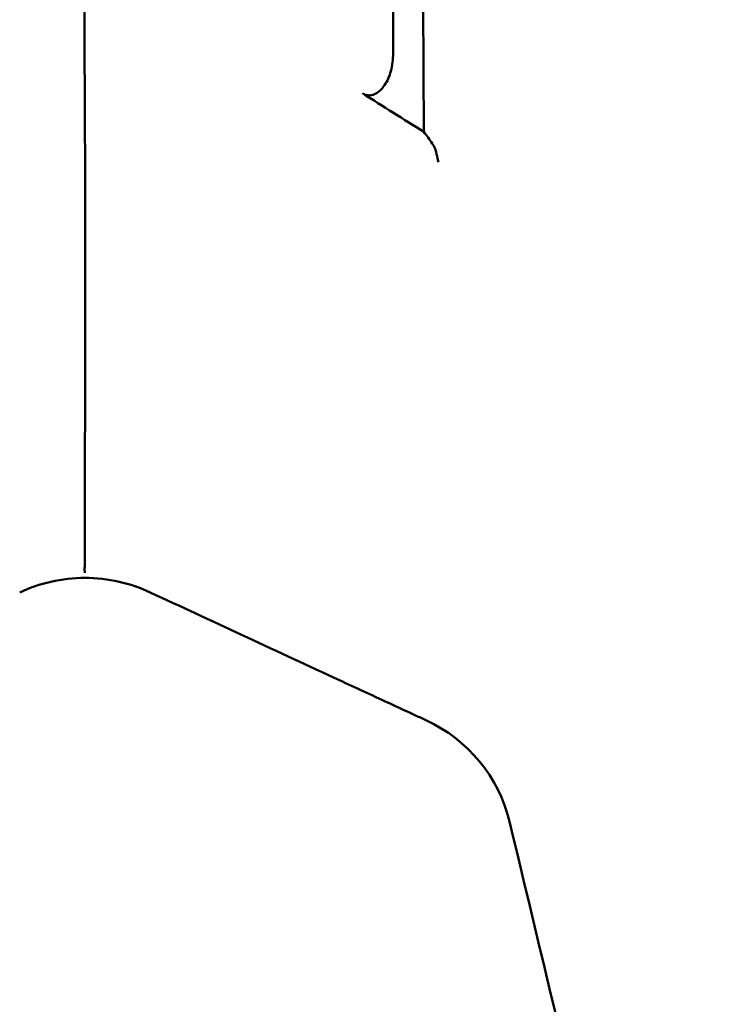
# Model space of a CAD drawing. Header units: millimetres. Extents: x 0 to 6049, y -120 to 1682.
# Tile 141 of 256: x 1376 to 1409, y 1085 to 1132. Entities that reach past the tile are written whole.
import ezdxf

# ---------------------------------------------------------------- set-up
doc = ezdxf.new("R2010")
doc.units = ezdxf.units.MM
doc.header["$LTSCALE"] = 2
doc.layers.add('Sichtbar (ISO)', color=7, linetype='Continuous', lineweight=50)

msp = doc.modelspace()

# ---------------------------------------------------------------- linework, layer by layer
at = {"layer": 'Sichtbar (ISO)'}
msp.add_line((1396.327, 1098.33), (1396.328, 1098.33), dxfattribs=at)
for start, end in [(89.5526, 89.5853), (270.4199, 270.445)]:
    msp.add_arc((1378.907, 1120.37), 1.6, start, end, dxfattribs=at)
msp.add_ellipse((1391.557, 1091.624), major_axis=(6.828, 3.734), ratio=0.951912, start_param=6.030609, end_param=6.897306, dxfattribs=at)
for points, knots in [([(1378.907, 1245.37), (1378.907, 1235.343), (1378.907, 1225.853), (1378.907, 1216.76), (1378.907, 1216.717), (1378.907, 1216.675), (1378.907, 1216.632), (1378.907, 1207.586), (1378.908, 1198.933), (1378.907, 1190.705), (1378.907, 1189.796), (1378.907, 1188.893), (1378.907, 1187.996), (1378.906, 1183.072), (1378.904, 1178.303), (1378.905, 1173.688), (1378.905, 1171.483), (1378.906, 1169.312), (1378.907, 1167.177), (1378.909, 1164.522), (1378.911, 1161.922), (1378.913, 1159.364), (1378.916, 1154.774), (1378.917, 1150.316), (1378.907, 1145.939), (1378.906, 1145.641), (1378.906, 1145.343), (1378.905, 1145.045), (1378.893, 1140.182), (1378.876, 1135.532), (1378.887, 1130.716), (1378.891, 1129.115), (1378.897, 1127.496), (1378.907, 1125.927), (1378.912, 1125.145), (1378.915, 1124.354), (1378.917, 1123.57), (1378.92, 1122.483), (1378.92, 1121.412), (1378.92, 1120.346), (1378.92, 1119.329), (1378.92, 1118.315), (1378.919, 1117.279), (1378.917, 1115.28), (1378.911, 1113.194), (1378.906, 1111.099), (1378.904, 1110.38), (1378.902, 1109.66), (1378.901, 1108.942), (1378.9, 1107.908), (1378.899, 1106.863), (1378.899, 1105.804)], [0, 0, 0, 0, 0.166667, 0.166667, 0.166667, 0.167449, 0.167449, 0.167449, 0.333333, 0.333333, 0.333333, 0.351641, 0.351641, 0.351641, 0.452041, 0.452041, 0.452041, 0.5, 0.5, 0.5, 0.559643, 0.559643, 0.559643, 0.666667, 0.666667, 0.666667, 0.673973, 0.673973, 0.673973, 0.79358, 0.79358, 0.79358, 0.833333, 0.833333, 0.833333, 0.853158, 0.853158, 0.853158, 0.880667, 0.880667, 0.880667, 0.906913, 0.906913, 0.906913, 0.957582, 0.957582, 0.957582, 0.974962, 0.974962, 0.974962, 1, 1, 1, 1]), ([(1393.529, 1245.37), (1393.529, 1225.355), (1393.529, 1198.277), (1393.529, 1169.215), (1393.529, 1167.311), (1393.529, 1151.724), (1393.529, 1149.731), (1393.529, 1144.03), (1393.529, 1141.84), (1393.529, 1137.353), (1393.529, 1135.859), (1393.529, 1133.632), (1393.529, 1132.889), (1393.529, 1131.393), (1393.529, 1130.69), (1393.529, 1129.955)], [-13.491823, -13.491823, -13.491823, -13.491823, -5.416802, -5.416802, -2.208545, -2.208545, -1.743804, -1.743804, -0.871484, -0.871484, -0.437089, -0.437089, -0.220601, -0.220601, -0.000001, -0.000001, -0.000001, -0.000001]), ([(1394.907, 1245.37), (1394.911, 1210.483), (1394.911, 1191.048), (1394.918, 1167.858), (1394.919, 1165.493), (1394.921, 1160.579), (1394.922, 1157.757), (1394.926, 1152.98), (1394.927, 1151.025), (1394.931, 1146.959), (1394.935, 1143.198), (1394.946, 1137.04), (1394.955, 1134.254), (1394.97, 1130.233), (1394.978, 1127.979), (1394.998, 1126.332)], [0.000001, 0.000001, 0.000001, 0.000001, 10.466031, 10.466031, 11.661656, 11.661656, 12.962543, 12.962543, 13.993653, 13.993653, 15.063263, 15.063263, 16.351705, 16.351705, 16.966455, 16.966455, 16.966455, 16.966455]), ([(1393.529, 1129.955), (1393.529, 1129.674), (1393.485, 1129.386), (1393.324, 1128.875), (1393.215, 1128.657), (1392.99, 1128.358), (1392.886, 1128.259), (1392.695, 1128.135), (1392.605, 1128.096), (1392.436, 1128.064), (1392.362, 1128.064), (1392.213, 1128.093), (1392.142, 1128.122), (1392.077, 1128.164)], [0.000001, 0.000001, 0.000001, 0.000001, 0.0842295, 0.0842295, 0.1612643, 0.1612643, 0.2167175, 0.2167175, 0.2584383, 0.2584383, 0.2903772, 0.2903772, 0.3235687, 0.3235687, 0.3235687, 0.3235687]), ([(1394.998, 1126.332), (1394.516, 1126.633), (1394.044, 1126.928), (1393.055, 1127.548), (1392.566, 1127.855), (1392.077, 1128.164)], [0.000001, 0.000001, 0.000001, 0.000001, 0.1729587, 0.1729587, 0.3430226, 0.3430226, 0.3430226, 0.3430226]), ([(1394.998, 1126.332), (1395.063, 1126.242), (1395.128, 1126.151), (1395.259, 1125.97), (1395.325, 1125.879), (1395.39, 1125.789)], [0.000001, 0.000001, 0.000001, 0.000001, 0.03434538, 0.03434538, 0.06868716, 0.06868716, 0.06868716, 0.06868716]), ([(1395.39, 1125.789), (1395.441, 1125.72), (1395.476, 1125.648), (1395.53, 1125.52), (1395.554, 1125.449), (1395.61, 1125.253), (1395.641, 1125.113), (1395.676, 1124.939), (1395.681, 1124.914), (1395.685, 1124.89)], [-0.0968941, -0.0968941, -0.0968941, -0.0968941, -0.0730234, -0.0730234, -0.0461116, -0.0461116, 0, 0, 0.0071933, 0.0071933, 0.0071933, 0.0071933]), ([(1378.907, 1105.412), (1378.903, 1105.419), (1378.9, 1105.441), (1378.896, 1105.475), (1378.893, 1105.509), (1378.889, 1105.556), (1378.89, 1105.613), (1378.891, 1105.669), (1378.897, 1105.736), (1378.899, 1105.804)], [0, 0, 0, 0, 0.333333, 0.333333, 0.333333, 0.666667, 0.666667, 0.666667, 1, 1, 1, 1]), ([(1382.007, 1104.484), (1381.532, 1104.705), (1381.035, 1104.875), (1379.993, 1105.11), (1379.451, 1105.171), (1378.363, 1105.171), (1377.821, 1105.11), (1376.779, 1104.875), (1376.282, 1104.705), (1375.807, 1104.484)], [0.000001, 0.000001, 0.000001, 0.000001, 0.1575893, 0.1575893, 0.320791, 0.320791, 0.4839954, 0.4839954, 0.641581, 0.641581, 0.641581, 0.641581]), ([(1382.007, 1104.484), (1383.448, 1103.814), (1384.894, 1103.142), (1386.344, 1102.47), (1387.793, 1101.797), (1389.247, 1101.124), (1390.705, 1100.449), (1391.468, 1100.096), (1392.233, 1099.742), (1392.999, 1099.388), (1393.695, 1099.066), (1394.392, 1098.744), (1395.089, 1098.422)], [0, 0, 0, 0, 0.3333333, 0.3333333, 0.3333333, 0.6666667, 0.6666667, 0.6666667, 0.8412819, 0.8412819, 0.8412819, 1, 1, 1, 1]), ([(1376.007, 1026.795), (1342.275, 1031.737), (1336.018, 1032.778), (1331.907, 1036.599), (1329.705, 1044.788), (1320.521, 1084.766), (1317.803, 1096.817), (1317.796, 1096.846)], [0, 0, 0, 0, 0.214053, 0.4340864, 0.6541198, 0.8741532, 0.8746813, 0.8746813, 0.8746813, 0.8746813]), ([(1318.029, 1096.849), (1318.757, 1093.6), (1319.676, 1089.547), (1322.115, 1078.886), (1323.473, 1072.988), (1326.7, 1059.057), (1329.749, 1045.968), (1331.247, 1040.454), (1331.751, 1038.642), (1333.326, 1035.871), (1334.051, 1035.093), (1335.647, 1033.854), (1336.595, 1033.401), (1338.221, 1032.816), (1339.223, 1032.546), (1342.132, 1032.017), (1342.719, 1031.915), (1343.778, 1031.733), (1344.481, 1031.613), (1348.928, 1030.885), (1354.257, 1030.069), (1365.473, 1028.378), (1372.294, 1027.358), (1375.952, 1026.811)], [1.117469, 1.117469, 1.117469, 1.117469, 1.452319, 1.452319, 1.811589, 1.811589, 2.355886, 2.355886, 2.615144, 2.615144, 2.80407, 2.80407, 3.021324, 3.021324, 3.205477, 3.205477, 3.245288, 3.245288, 3.307648, 3.307648, 3.613842, 3.613842, 3.85342, 3.85342, 3.85342, 3.85342]), ([(1381.807, 1026.795), (1415.539, 1031.737), (1421.796, 1032.778), (1425.907, 1036.599), (1428.093, 1044.726), (1437.076, 1083.821), (1439.812, 1095.932)], [0, 0, 0, 0, 0.214053, 0.4340864, 0.6541198, 0.8691889, 0.8691889, 0.8691889, 0.8691889]), ([(1439.582, 1095.944), (1438.888, 1092.855), (1438.031, 1089.081), (1435.7, 1078.886), (1434.341, 1072.987), (1431.115, 1059.056), (1428.065, 1045.968), (1426.567, 1040.454), (1426.063, 1038.642), (1424.489, 1035.871), (1423.763, 1035.093), (1422.168, 1033.853), (1421.219, 1033.401), (1419.594, 1032.816), (1418.591, 1032.546), (1415.682, 1032.017), (1415.095, 1031.915), (1414.036, 1031.733), (1413.333, 1031.613), (1408.886, 1030.885), (1403.557, 1030.069), (1392.341, 1028.378), (1385.52, 1027.358), (1381.863, 1026.811)], [1.147868, 1.147868, 1.147868, 1.147868, 1.452321, 1.452321, 1.811614, 1.811614, 2.35591, 2.35591, 2.615174, 2.615174, 2.804099, 2.804099, 3.021349, 3.021349, 3.205495, 3.205495, 3.245305, 3.245305, 3.307667, 3.307667, 3.613877, 3.613877, 3.853466, 3.853466, 3.853466, 3.853466]), ([(1399.057, 1093.616), (1400.968, 1085.659), (1402.878, 1077.701), (1405.172, 1068.145), (1407.851, 1056.983), (1410.544, 1045.769)], [-21.036467, -21.036467, -21.036467, -21.036467, -3.518595, -3.518595, -0.000001, -0.000001, -0.000001, -0.000001])]:
    msp.add_open_spline(points, degree=3, knots=knots, dxfattribs=at)

doc.saveas('drawing.dxf')
